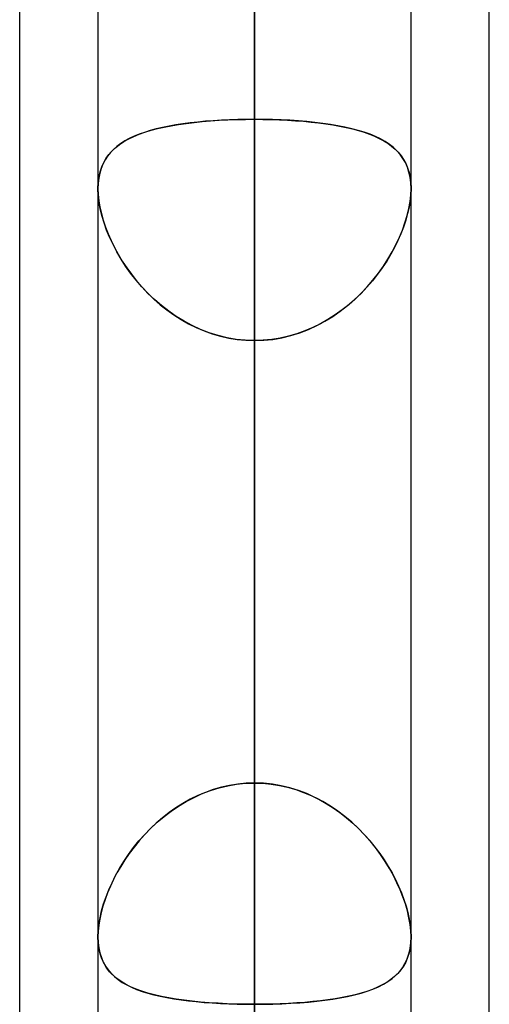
# Model space of a CAD drawing. Header units: millimetres. Extents: x -81 to 97, y -215 to 215.
# Tile 54 of 74: x 41.71 to 44, y 72.02 to 76.81. Entities that reach past the tile are written whole.
import ezdxf

# ---------------------------------------------------------------- set-up
doc = ezdxf.new("R2010")
doc.units = ezdxf.units.MM
doc.layers.add('MAIN-1', color=7, linetype='Continuous')
doc.layers.add('MAIN-2', color=7, linetype='Continuous')

msp = doc.modelspace()

# ---------------------------------------------------------------- linework, layer by layer
at = {"layer": 'MAIN-1'}
for p, q in [((44, 54.9413), (44, 105.4075)), ((42.8563, 0), (42.8563, 105.1835)), ((41.7125, 55.3107), (41.7125, 104.7669)), ((43.6188, 0), (43.6188, 104.7621)), ((42.0938, 104.6521), (42.0938, 0)), ((42.0937, 75.9921), (42.0938, 75.9924)), ((42.0937, 75.9918), (42.0937, 75.9921)), ((42.0937, 75.9915), (42.0937, 75.9918)), ((42.0937, 75.9912), (42.0937, 75.9915)), ((42.0937, 75.9909), (42.0937, 75.9912)), ((42.0937, 75.9906), (42.0937, 75.9909)), ((43.6187, 75.9949), (43.6188, 75.9942)), ((43.6188, 75.9942), (43.6188, 75.9934)), ((43.6188, 75.9934), (43.6188, 75.9927)), ((43.6188, 75.9927), (43.6188, 75.992)), ((43.6188, 75.992), (43.6188, 75.9913)), ((43.6188, 75.9913), (43.6188, 75.9905))]:
    msp.add_line(p, q, dxfattribs=at)
at = {"layer": 'MAIN-2'}
for p, q in [((42.8563, 105.1835), (42.8563, 0)), ((42.8563, 76.8144), (42.8563, 104.1575)), ((42.8563, 104.0108), (42.8563, 0)), ((42.8563, 0), (42.8563, 104.0108)), ((42.8563, 0), (42.8563, 96.6745)), ((42.8563, 96.6745), (42.8563, 0)), ((42.8563, 95.5956), (42.8563, 0)), ((42.8563, 0), (42.8563, 95.5956)), ((42.8563, 93.7875), (42.8563, 69.4738)), ((42.8563, 68.3942), (42.8563, 92.2625)), ((42.8563, 0), (42.8563, 88.2587)), ((42.8563, 88.2587), (42.8563, 0)), ((42.8563, 87.1797), (42.8563, 0)), ((42.8563, 0), (42.8563, 87.1797)), ((42.8563, 76.3288), (42.8563, 83.6631)), ((42.8563, 83.6631), (42.8563, 76.3288)), ((42.8563, 81.8925), (42.8563, 61.0513)), ((42.8563, 80.4281), (42.8563, 73.0938)), ((42.8563, 73.0938), (42.8563, 80.4281)), ((42.8563, 59.8285), (42.8563, 80.3675)), ((42.8563, 0), (42.8563, 79.8419)), ((42.8563, 79.8419), (42.8563, 0)), ((42.8563, 78.7627), (42.8563, 0)), ((42.8563, 0), (42.8563, 78.7627)), ((42.8563, 71.4237), (42.8563, 78.7627)), ((42.8563, 78.7627), (42.8563, 71.4237)), ((42.8563, 76.8144), (42.8563, 69.4738)), ((42.8563, 69.4738), (42.8563, 76.8144)), ((42.4867, 76.3037), (42.5238, 76.309)), ((42.5428, 76.3114), (42.5073, 76.3068)), ((42.5238, 76.309), (42.5622, 76.3137)), ((42.5795, 76.3155), (42.5428, 76.3114)), ((42.5622, 76.3137), (42.6018, 76.3177)), ((42.6172, 76.3191), (42.5795, 76.3155)), ((42.6018, 76.3177), (42.6425, 76.3211)), ((42.6557, 76.3221), (42.6172, 76.3191)), ((42.6425, 76.3211), (42.684, 76.3239)), ((42.6948, 76.3245), (42.6557, 76.3221)), ((42.684, 76.3239), (42.7264, 76.326)), ((42.7345, 76.3264), (42.6948, 76.3245)), ((42.7264, 76.326), (42.7694, 76.3276)), ((42.7747, 76.3277), (42.7345, 76.3264)), ((42.7694, 76.3276), (42.8127, 76.3285)), ((42.8153, 76.3285), (42.7747, 76.3277)), ((42.8127, 76.3285), (42.8563, 76.3288)), ((42.8563, 76.3288), (42.8153, 76.3285)), ((42.8563, 76.3288), (42.897, 76.3286)), ((42.8563, 73.0938), (42.8563, 76.3288)), ((42.8563, 76.3288), (42.8563, 73.0938)), ((42.8999, 76.3285), (42.8563, 76.3288)), ((42.897, 76.3286), (42.9374, 76.3278)), ((42.9433, 76.3276), (42.8999, 76.3285)), ((42.9374, 76.3278), (42.9773, 76.3264)), ((42.9863, 76.326), (42.9433, 76.3276)), ((42.9773, 76.3264), (43.0168, 76.3246)), ((43.0288, 76.3239), (42.9863, 76.326)), ((43.0168, 76.3246), (43.0558, 76.3222)), ((43.0705, 76.3211), (43.0288, 76.3239)), ((43.0558, 76.3222), (43.0942, 76.3192)), ((43.1112, 76.3177), (43.0705, 76.3211)), ((43.0942, 76.3192), (43.1317, 76.3157)), ((43.1508, 76.3136), (43.1112, 76.3177)), ((43.1317, 76.3157), (43.1682, 76.3116)), ((43.1893, 76.3089), (43.1508, 76.3136)), ((43.1682, 76.3116), (43.2036, 76.307)), ((43.2265, 76.3036), (43.1893, 76.3089)), ((42.3203, 76.2653), (42.2941, 76.256)), ((42.2944, 76.2561), (42.3226, 76.266)), ((42.348, 76.2739), (42.3203, 76.2653)), ((42.3226, 76.266), (42.3524, 76.2752)), ((42.3772, 76.2818), (42.348, 76.2739)), ((42.3524, 76.2752), (42.3837, 76.2834)), ((42.4078, 76.289), (42.3772, 76.2818)), ((42.3837, 76.2834), (42.4166, 76.2909)), ((42.4398, 76.2956), (42.4078, 76.289)), ((42.4166, 76.2909), (42.4509, 76.2977)), ((42.4729, 76.3015), (42.4398, 76.2956)), ((42.4509, 76.2977), (42.4867, 76.3037)), ((42.5073, 76.3068), (42.4729, 76.3015)), ((43.2036, 76.307), (43.2378, 76.3018)), ((43.2623, 76.2975), (43.2265, 76.3036)), ((43.2378, 76.3018), (43.2709, 76.2959)), ((43.2967, 76.2908), (43.2623, 76.2975)), ((43.2709, 76.2959), (43.3027, 76.2894)), ((43.3296, 76.2832), (43.2967, 76.2908)), ((43.3027, 76.2894), (43.3333, 76.2823)), ((43.361, 76.2749), (43.3296, 76.2832)), ((43.3333, 76.2823), (43.3624, 76.2745)), ((43.3908, 76.2658), (43.361, 76.2749)), ((43.3624, 76.2745), (43.3901, 76.266)), ((43.3901, 76.266), (43.4163, 76.2568)), ((43.4189, 76.2558), (43.3908, 76.2658)), ((42.1994, 76.2067), (42.2205, 76.2206)), ((42.2247, 76.2232), (42.2047, 76.2105)), ((42.2205, 76.2206), (42.2433, 76.2334)), ((42.2463, 76.2349), (42.2247, 76.2232)), ((42.2433, 76.2334), (42.268, 76.2452)), ((42.2694, 76.2459), (42.2463, 76.2349)), ((42.268, 76.2452), (42.2944, 76.2561)), ((42.2941, 76.256), (42.2694, 76.2459)), ((43.4163, 76.2568), (43.441, 76.2468)), ((43.4453, 76.2449), (43.4189, 76.2558)), ((43.441, 76.2468), (43.4641, 76.236)), ((43.47, 76.233), (43.4453, 76.2449)), ((43.4641, 76.236), (43.4857, 76.2243)), ((43.4928, 76.2201), (43.47, 76.233)), ((43.4857, 76.2243), (43.5058, 76.2118)), ((43.5139, 76.2062), (43.4928, 76.2201)), ((43.5058, 76.2118), (43.5242, 76.1984)), ((42.1542, 76.1663), (42.1405, 76.1492)), ((42.1473, 76.1581), (42.1628, 76.1756)), ((42.1695, 76.1822), (42.1542, 76.1663)), ((42.1628, 76.1756), (42.1802, 76.1918)), ((42.1864, 76.1969), (42.1695, 76.1822)), ((42.1802, 76.1918), (42.1994, 76.2067)), ((42.2047, 76.2105), (42.1864, 76.1969)), ((43.5331, 76.1911), (43.5139, 76.2062)), ((43.5242, 76.1984), (43.5411, 76.1839)), ((43.5504, 76.1749), (43.5331, 76.1911)), ((43.5411, 76.1839), (43.5566, 76.1683)), ((43.5659, 76.1573), (43.5504, 76.1749)), ((43.5566, 76.1683), (43.5704, 76.1514)), ((42.1119, 76.0968), (42.1218, 76.1188)), ((42.1284, 76.1308), (42.118, 76.111)), ((42.1218, 76.1188), (42.1336, 76.1392)), ((42.1405, 76.1492), (42.1284, 76.1308)), ((42.1336, 76.1392), (42.1473, 76.1581)), ((43.5795, 76.1383), (43.5659, 76.1573)), ((43.5704, 76.1514), (43.5827, 76.1333)), ((43.5913, 76.1178), (43.5795, 76.1383)), ((43.5827, 76.1333), (43.5933, 76.1137)), ((43.601, 76.0956), (43.5913, 76.1178)), ((42.0984, 76.0476), (42.1041, 76.0731)), ((42.1093, 76.0897), (42.1025, 76.0669)), ((42.1041, 76.0731), (42.1119, 76.0968)), ((42.118, 76.111), (42.1093, 76.0897)), ((43.5933, 76.1137), (43.6021, 76.0928)), ((43.6087, 76.0717), (43.601, 76.0956)), ((43.6021, 76.0928), (43.6091, 76.0703)), ((43.6143, 76.0461), (43.6087, 76.0717)), ((43.6091, 76.0703), (43.6143, 76.0464)), ((42.0938, 75.9924), (42.095, 76.0207)), ((42.0976, 76.0427), (42.0947, 76.0172)), ((42.095, 76.0207), (42.0984, 76.0476)), ((42.1025, 76.0669), (42.0976, 76.0427)), ((43.6143, 76.0464), (43.6175, 76.0213)), ((43.6177, 76.0191), (43.6143, 76.0461)), ((43.6175, 76.0213), (43.6187, 75.9949)), ((42.0947, 76.0172), (42.0937, 75.9905)), ((42.0949, 75.9599), (42.0937, 75.9906)), ((42.0937, 75.9905), (42.0948, 75.962)), ((43.6176, 75.9599), (43.6188, 75.9906)), ((43.6188, 75.9906), (43.6177, 76.0191)), ((43.6188, 75.9905), (43.6177, 75.962)), ((42.0948, 75.962), (42.0979, 75.9321)), ((42.0985, 75.9278), (42.0949, 75.9599)), ((42.0979, 75.9321), (42.1031, 75.901)), ((42.1044, 75.8944), (42.0985, 75.9278)), ((43.6081, 75.8944), (43.614, 75.9278)), ((43.6146, 75.9321), (43.6094, 75.901)), ((43.614, 75.9278), (43.6176, 75.9599)), ((43.6177, 75.962), (43.6146, 75.9321)), ((42.1031, 75.901), (42.1103, 75.869)), ((42.1127, 75.8598), (42.1044, 75.8944)), ((43.5998, 75.8598), (43.6081, 75.8944)), ((43.6094, 75.901), (43.6022, 75.869)), ((42.1103, 75.869), (42.1194, 75.8365)), ((42.1232, 75.8248), (42.1127, 75.8598)), ((42.1194, 75.8365), (42.1304, 75.8037)), ((43.5931, 75.8365), (43.5821, 75.8037)), ((43.5893, 75.8248), (43.5998, 75.8598)), ((43.6022, 75.869), (43.5931, 75.8365)), ((42.1358, 75.7893), (42.1232, 75.8248)), ((42.1304, 75.8037), (42.1433, 75.7706)), ((42.1505, 75.7537), (42.1358, 75.7893)), ((43.562, 75.7537), (43.5767, 75.7893)), ((43.5821, 75.8037), (43.5692, 75.7706)), ((43.5767, 75.7893), (43.5893, 75.8248)), ((42.1433, 75.7706), (42.1579, 75.7374)), ((42.1672, 75.7181), (42.1505, 75.7537)), ((42.1579, 75.7374), (42.1742, 75.7043)), ((43.5546, 75.7374), (43.5383, 75.7043)), ((43.5453, 75.7181), (43.562, 75.7537)), ((43.5692, 75.7706), (43.5546, 75.7374)), ((42.1857, 75.6828), (42.1672, 75.7181)), ((42.1742, 75.7043), (42.1923, 75.6712)), ((43.5383, 75.7043), (43.5202, 75.6712)), ((43.5268, 75.6828), (43.5453, 75.7181)), ((42.2062, 75.6477), (42.1857, 75.6828)), ((42.1923, 75.6712), (42.2121, 75.6382)), ((42.2286, 75.613), (42.2062, 75.6477)), ((42.2121, 75.6382), (42.2336, 75.6055)), ((43.5004, 75.6382), (43.4789, 75.6055)), ((43.4839, 75.613), (43.5063, 75.6477)), ((43.5202, 75.6712), (43.5004, 75.6382)), ((43.5063, 75.6477), (43.5268, 75.6828)), ((42.2529, 75.5787), (42.2286, 75.613)), ((42.2336, 75.6055), (42.2569, 75.5734)), ((43.4789, 75.6055), (43.4556, 75.5734)), ((43.4596, 75.5787), (43.4839, 75.613)), ((42.2792, 75.545), (42.2529, 75.5787)), ((42.2569, 75.5734), (42.2818, 75.5418)), ((42.3074, 75.5122), (42.2792, 75.545)), ((42.2818, 75.5418), (42.3084, 75.511)), ((43.4307, 75.5418), (43.4041, 75.511)), ((43.4051, 75.5122), (43.4333, 75.545)), ((43.4556, 75.5734), (43.4307, 75.5418)), ((43.4333, 75.545), (43.4596, 75.5787)), ((42.3374, 75.4803), (42.3074, 75.5122)), ((42.3084, 75.511), (42.3366, 75.4812)), ((43.3751, 75.4803), (43.4051, 75.5122)), ((43.4041, 75.511), (43.3759, 75.4812)), ((42.3366, 75.4812), (42.3663, 75.4525)), ((42.3693, 75.4498), (42.3374, 75.4803)), ((42.3663, 75.4525), (42.3974, 75.4252)), ((42.403, 75.4206), (42.3693, 75.4498)), ((43.3095, 75.4206), (43.3432, 75.4498)), ((43.3462, 75.4525), (43.3151, 75.4252)), ((43.3432, 75.4498), (43.3751, 75.4803)), ((43.3759, 75.4812), (43.3462, 75.4525)), ((42.3974, 75.4252), (42.4299, 75.3994)), ((42.4383, 75.3931), (42.403, 75.4206)), ((42.4299, 75.3994), (42.4638, 75.3752)), ((43.2826, 75.3994), (43.2487, 75.3752)), ((43.2742, 75.3931), (43.3095, 75.4206)), ((43.3151, 75.4252), (43.2826, 75.3994)), ((42.4751, 75.3676), (42.4383, 75.3931)), ((42.4638, 75.3752), (42.4989, 75.3527)), ((42.5133, 75.3442), (42.4751, 75.3676)), ((42.4989, 75.3527), (42.5352, 75.3321)), ((43.2136, 75.3527), (43.1773, 75.3321)), ((43.1992, 75.3442), (43.2374, 75.3676)), ((43.2487, 75.3752), (43.2136, 75.3527)), ((43.2374, 75.3676), (43.2742, 75.3931)), ((42.5529, 75.3231), (42.5133, 75.3442)), ((42.5352, 75.3321), (42.5728, 75.3136)), ((42.5938, 75.3043), (42.5529, 75.3231)), ((42.5728, 75.3136), (42.6113, 75.2971)), ((42.6359, 75.2881), (42.5938, 75.3043)), ((43.0766, 75.2881), (43.1187, 75.3043)), ((43.1397, 75.3136), (43.1012, 75.2971)), ((43.1187, 75.3043), (43.1596, 75.3231)), ((43.1773, 75.3321), (43.1397, 75.3136)), ((43.1596, 75.3231), (43.1992, 75.3442)), ((42.6113, 75.2971), (42.6507, 75.2831)), ((42.6788, 75.2746), (42.6359, 75.2881)), ((42.6507, 75.2831), (42.6907, 75.2714)), ((42.7224, 75.264), (42.6788, 75.2746)), ((42.6907, 75.2714), (42.7314, 75.2622)), ((42.7666, 75.2564), (42.7224, 75.264)), ((42.7314, 75.2622), (42.7726, 75.2556)), ((42.8112, 75.2518), (42.7666, 75.2564)), ((42.7726, 75.2556), (42.8142, 75.2516)), ((42.8563, 75.2502), (42.8112, 75.2518)), ((42.8142, 75.2516), (42.8563, 75.2502)), ((42.8563, 75.2502), (42.9013, 75.2518)), ((42.8983, 75.2516), (42.8563, 75.2502)), ((42.9399, 75.2556), (42.8983, 75.2516)), ((42.9013, 75.2518), (42.9459, 75.2564)), ((42.9811, 75.2622), (42.9399, 75.2556)), ((42.9459, 75.2564), (42.9901, 75.264)), ((43.0218, 75.2714), (42.9811, 75.2622)), ((42.9901, 75.264), (43.0337, 75.2746)), ((43.0618, 75.2831), (43.0218, 75.2714)), ((43.0337, 75.2746), (43.0766, 75.2881)), ((43.1012, 75.2971), (43.0618, 75.2831)), ((42.8563, 75.2502), (42.8563, 72.0152)), ((42.8563, 72.0152), (42.8563, 75.2502)), ((42.8563, 67.9156), (42.8563, 75.2502)), ((42.8563, 75.2502), (42.8563, 67.9156)), ((42.7692, 73.0879), (42.8126, 73.0923)), ((42.8153, 73.0925), (42.7747, 73.0886)), ((42.8126, 73.0923), (42.8563, 73.0938)), ((42.8563, 73.0938), (42.8153, 73.0925)), ((42.8999, 73.0923), (42.8563, 73.0938)), ((42.8563, 73.0938), (42.8972, 73.0925)), ((42.8972, 73.0925), (42.9378, 73.0886)), ((42.9433, 73.0879), (42.8999, 73.0923)), ((42.6172, 73.0483), (42.5795, 73.0324)), ((42.6013, 73.042), (42.642, 73.0575)), ((42.6557, 73.062), (42.6172, 73.0483)), ((42.642, 73.0575), (42.6837, 73.0703)), ((42.6948, 73.0733), (42.6557, 73.062)), ((42.6837, 73.0703), (42.7262, 73.0805)), ((42.7345, 73.0822), (42.6948, 73.0733)), ((42.7262, 73.0805), (42.7692, 73.0879)), ((42.7747, 73.0886), (42.7345, 73.0822)), ((42.9378, 73.0886), (42.978, 73.0822)), ((42.9863, 73.0805), (42.9433, 73.0879)), ((42.978, 73.0822), (43.0177, 73.0733)), ((43.0288, 73.0703), (42.9863, 73.0805)), ((43.0177, 73.0733), (43.0568, 73.062)), ((43.0705, 73.0575), (43.0288, 73.0703)), ((43.0568, 73.062), (43.0953, 73.0483)), ((43.1112, 73.042), (43.0705, 73.0575)), ((43.0953, 73.0483), (43.133, 73.0324)), ((42.486, 72.9814), (42.5232, 73.0038)), ((42.5428, 73.0145), (42.5073, 72.9946)), ((42.5232, 73.0038), (42.5617, 73.024)), ((42.5795, 73.0324), (42.5428, 73.0145)), ((42.5617, 73.024), (42.6013, 73.042)), ((43.1508, 73.024), (43.1112, 73.042)), ((43.133, 73.0324), (43.1697, 73.0145)), ((43.1893, 73.0038), (43.1508, 73.024)), ((43.1697, 73.0145), (43.2052, 72.9946)), ((43.2265, 72.9814), (43.1893, 73.0038)), ((42.4398, 72.9495), (42.4078, 72.9245)), ((42.4158, 72.931), (42.4502, 72.9571)), ((42.4729, 72.9729), (42.4398, 72.9495)), ((42.4502, 72.9571), (42.486, 72.9814)), ((42.5073, 72.9946), (42.4729, 72.9729)), ((43.2052, 72.9946), (43.2396, 72.9729)), ((43.2623, 72.9571), (43.2265, 72.9814)), ((43.2396, 72.9729), (43.2727, 72.9495)), ((43.2967, 72.931), (43.2623, 72.9571)), ((43.2727, 72.9495), (43.3047, 72.9245)), ((42.3515, 72.8739), (42.3829, 72.9032)), ((42.4078, 72.9245), (42.3772, 72.8981)), ((42.3829, 72.9032), (42.4158, 72.931)), ((43.3296, 72.9032), (43.2967, 72.931)), ((43.3047, 72.9245), (43.3353, 72.8981)), ((43.361, 72.8739), (43.3296, 72.9032)), ((42.348, 72.8704), (42.3203, 72.8417)), ((42.3217, 72.8432), (42.3515, 72.8739)), ((42.3772, 72.8981), (42.348, 72.8704)), ((43.3353, 72.8981), (43.3645, 72.8704)), ((43.3908, 72.8432), (43.361, 72.8739)), ((43.3645, 72.8704), (43.3922, 72.8417)), ((42.2672, 72.7788), (42.2936, 72.8115)), ((42.2941, 72.8121), (42.2694, 72.7817)), ((42.2936, 72.8115), (42.3217, 72.8432)), ((42.3203, 72.8417), (42.2941, 72.8121)), ((43.4189, 72.8115), (43.3908, 72.8432)), ((43.3922, 72.8417), (43.4184, 72.8121)), ((43.4184, 72.8121), (43.4431, 72.7817)), ((43.4453, 72.7788), (43.4189, 72.8115)), ((42.2425, 72.7454), (42.2672, 72.7788)), ((42.2694, 72.7817), (42.2463, 72.7507)), ((43.4431, 72.7817), (43.4662, 72.7507)), ((43.47, 72.7454), (43.4453, 72.7788)), ((42.1986, 72.677), (42.2197, 72.7114)), ((42.2247, 72.7192), (42.2047, 72.6874)), ((42.2197, 72.7114), (42.2425, 72.7454)), ((42.2463, 72.7507), (42.2247, 72.7192)), ((43.4662, 72.7507), (43.4878, 72.7192)), ((43.4928, 72.7114), (43.47, 72.7454)), ((43.4878, 72.7192), (43.5078, 72.6874)), ((43.5139, 72.677), (43.4928, 72.7114)), ((42.1794, 72.6425), (42.1986, 72.677)), ((42.2047, 72.6874), (42.1864, 72.6554)), ((43.5078, 72.6874), (43.5261, 72.6554)), ((43.5331, 72.6425), (43.5139, 72.677)), ((42.1695, 72.6232), (42.1542, 72.5908)), ((42.1621, 72.6079), (42.1794, 72.6425)), ((42.1864, 72.6554), (42.1695, 72.6232)), ((43.5261, 72.6554), (43.543, 72.6232)), ((43.5504, 72.6079), (43.5331, 72.6425)), ((43.543, 72.6232), (43.5583, 72.5908)), ((42.133, 72.5388), (42.1466, 72.5733)), ((42.1542, 72.5908), (42.1405, 72.5583)), ((42.1466, 72.5733), (42.1621, 72.6079)), ((43.5659, 72.5733), (43.5504, 72.6079)), ((43.5583, 72.5908), (43.572, 72.5583)), ((43.5795, 72.5388), (43.5659, 72.5733)), ((42.1284, 72.526), (42.118, 72.4939)), ((42.1212, 72.5046), (42.133, 72.5388)), ((42.1405, 72.5583), (42.1284, 72.526)), ((43.572, 72.5583), (43.5841, 72.526)), ((43.5913, 72.5046), (43.5795, 72.5388)), ((43.5841, 72.526), (43.5945, 72.4939)), ((42.1038, 72.4374), (42.1115, 72.4707)), ((42.118, 72.4939), (42.1093, 72.4621)), ((42.1115, 72.4707), (42.1212, 72.5046)), ((43.601, 72.4707), (43.5913, 72.5046)), ((43.5945, 72.4939), (43.6032, 72.4621)), ((43.6087, 72.4374), (43.601, 72.4707)), ((42.1025, 72.431), (42.0976, 72.4007)), ((42.0982, 72.4048), (42.1038, 72.4374)), ((42.1093, 72.4621), (42.1025, 72.431)), ((43.6032, 72.4621), (43.61, 72.431)), ((43.6143, 72.4048), (43.6087, 72.4374)), ((43.61, 72.431), (43.6149, 72.4007)), ((42.0937, 72.3438), (42.0948, 72.3736)), ((42.0976, 72.4007), (42.0947, 72.3716)), ((42.0948, 72.3736), (42.0982, 72.4048)), ((43.6177, 72.3736), (43.6143, 72.4048)), ((43.6149, 72.4007), (43.6178, 72.3716)), ((43.6188, 72.3438), (43.6177, 72.3736)), ((42.0947, 72.3716), (42.0937, 72.3437)), ((42.0949, 72.3146), (42.0937, 72.3438)), ((42.0937, 72.3437), (42.0948, 72.3164)), ((43.6176, 72.3146), (43.6188, 72.3438)), ((43.6188, 72.3437), (43.6177, 72.3164)), ((43.6178, 72.3716), (43.6188, 72.3437)), ((42.0948, 72.3164), (42.0979, 72.2904)), ((42.0985, 72.2869), (42.0949, 72.3146)), ((42.0979, 72.2904), (42.1031, 72.2657)), ((42.1044, 72.2608), (42.0985, 72.2869)), ((43.6081, 72.2608), (43.614, 72.2869)), ((43.6146, 72.2904), (43.6094, 72.2657)), ((43.614, 72.2869), (43.6176, 72.3146)), ((43.6177, 72.3164), (43.6146, 72.2904)), ((42.1031, 72.2657), (42.1103, 72.2426)), ((42.1127, 72.2364), (42.1044, 72.2608)), ((42.1103, 72.2426), (42.1194, 72.2212)), ((42.1232, 72.2138), (42.1127, 72.2364)), ((43.5893, 72.2138), (43.5998, 72.2364)), ((43.6022, 72.2426), (43.5931, 72.2212)), ((43.5998, 72.2364), (43.6081, 72.2608)), ((43.6094, 72.2657), (43.6022, 72.2426)), ((42.1194, 72.2212), (42.1304, 72.2013)), ((42.1358, 72.1931), (42.1232, 72.2138)), ((42.1304, 72.2013), (42.1433, 72.1829)), ((42.1505, 72.1741), (42.1358, 72.1931)), ((42.1433, 72.1829), (42.1579, 72.1659)), ((43.5692, 72.1829), (43.5546, 72.1659)), ((43.562, 72.1741), (43.5767, 72.1931)), ((43.5821, 72.2013), (43.5692, 72.1829)), ((43.5767, 72.1931), (43.5893, 72.2138)), ((43.5931, 72.2212), (43.5821, 72.2013)), ((42.1672, 72.1566), (42.1505, 72.1741)), ((42.1579, 72.1659), (42.1742, 72.1502)), ((42.1857, 72.1406), (42.1672, 72.1566)), ((42.1742, 72.1502), (42.1923, 72.1357)), ((42.2062, 72.126), (42.1857, 72.1406)), ((42.1923, 72.1357), (42.2121, 72.1222)), ((43.5202, 72.1357), (43.5004, 72.1222)), ((43.5063, 72.126), (43.5268, 72.1406)), ((43.5383, 72.1502), (43.5202, 72.1357)), ((43.5268, 72.1406), (43.5453, 72.1566)), ((43.5546, 72.1659), (43.5383, 72.1502)), ((43.5453, 72.1566), (43.562, 72.1741)), ((42.2286, 72.1126), (42.2062, 72.126)), ((42.2121, 72.1222), (42.2336, 72.1099)), ((42.2529, 72.1003), (42.2286, 72.1126)), ((42.2336, 72.1099), (42.2569, 72.0984)), ((42.2792, 72.089), (42.2529, 72.1003)), ((42.2569, 72.0984), (42.2818, 72.088)), ((42.3074, 72.0787), (42.2792, 72.089)), ((42.2818, 72.088), (42.3084, 72.0784)), ((43.4307, 72.088), (43.4041, 72.0784)), ((43.4051, 72.0787), (43.4333, 72.089)), ((43.4556, 72.0984), (43.4307, 72.088)), ((43.4333, 72.089), (43.4596, 72.1003)), ((43.4789, 72.1099), (43.4556, 72.0984)), ((43.4596, 72.1003), (43.4839, 72.1126)), ((43.5004, 72.1222), (43.4789, 72.1099)), ((43.4839, 72.1126), (43.5063, 72.126)), ((42.3374, 72.0693), (42.3074, 72.0787)), ((42.3084, 72.0784), (42.3366, 72.0696)), ((42.3366, 72.0696), (42.3663, 72.0616)), ((42.3693, 72.0608), (42.3374, 72.0693)), ((42.3663, 72.0616), (42.3974, 72.0543)), ((42.403, 72.0531), (42.3693, 72.0608)), ((42.3974, 72.0543), (42.4299, 72.0478)), ((42.4383, 72.0462), (42.403, 72.0531)), ((42.4299, 72.0478), (42.4638, 72.0419)), ((42.4751, 72.0401), (42.4383, 72.0462)), ((42.4638, 72.0419), (42.4989, 72.0367)), ((42.5133, 72.0348), (42.4751, 72.0401)), ((42.4989, 72.0367), (42.5352, 72.0321)), ((43.2136, 72.0367), (43.1773, 72.0321)), ((43.1992, 72.0348), (43.2374, 72.0401)), ((43.2487, 72.0419), (43.2136, 72.0367)), ((43.2374, 72.0401), (43.2742, 72.0462)), ((43.2826, 72.0478), (43.2487, 72.0419)), ((43.2742, 72.0462), (43.3095, 72.0531)), ((43.3151, 72.0543), (43.2826, 72.0478)), ((43.3095, 72.0531), (43.3432, 72.0608)), ((43.3462, 72.0616), (43.3151, 72.0543)), ((43.3432, 72.0608), (43.3751, 72.0693)), ((43.3759, 72.0696), (43.3462, 72.0616)), ((43.3751, 72.0693), (43.4051, 72.0787)), ((43.4041, 72.0784), (43.3759, 72.0696)), ((42.5529, 72.0301), (42.5133, 72.0348)), ((42.5352, 72.0321), (42.5728, 72.0281)), ((42.5938, 72.0261), (42.5529, 72.0301)), ((42.5728, 72.0281), (42.6113, 72.0246)), ((42.6359, 72.0227), (42.5938, 72.0261)), ((42.6113, 72.0246), (42.6507, 72.0217)), ((42.6788, 72.02), (42.6359, 72.0227)), ((42.6507, 72.0217), (42.6907, 72.0193)), ((42.7224, 72.0179), (42.6788, 72.02)), ((42.6907, 72.0193), (42.7314, 72.0175)), ((42.7666, 72.0164), (42.7224, 72.0179)), ((42.7314, 72.0175), (42.7726, 72.0162)), ((42.8112, 72.0155), (42.7666, 72.0164)), ((42.7726, 72.0162), (42.8142, 72.0155)), ((42.8563, 72.0152), (42.8112, 72.0155)), ((42.8142, 72.0155), (42.8563, 72.0152)), ((42.8563, 72.0152), (42.9013, 72.0155)), ((42.8983, 72.0155), (42.8563, 72.0152)), ((42.8563, 64.6805), (42.8563, 72.0152)), ((42.9399, 72.0162), (42.8983, 72.0155)), ((42.9013, 72.0155), (42.9459, 72.0164)), ((42.9811, 72.0175), (42.9399, 72.0162)), ((42.9459, 72.0164), (42.9901, 72.0179)), ((43.0218, 72.0193), (42.9811, 72.0175)), ((42.9901, 72.0179), (43.0337, 72.02)), ((43.0618, 72.0217), (43.0218, 72.0193)), ((43.0337, 72.02), (43.0766, 72.0227)), ((43.1012, 72.0246), (43.0618, 72.0217)), ((43.0766, 72.0227), (43.1187, 72.0261)), ((43.1397, 72.0281), (43.1012, 72.0246)), ((43.1187, 72.0261), (43.1596, 72.0301)), ((43.1773, 72.0321), (43.1397, 72.0281)), ((43.1596, 72.0301), (43.1992, 72.0348))]:
    msp.add_line(p, q, dxfattribs=at)

doc.saveas('drawing.dxf')
